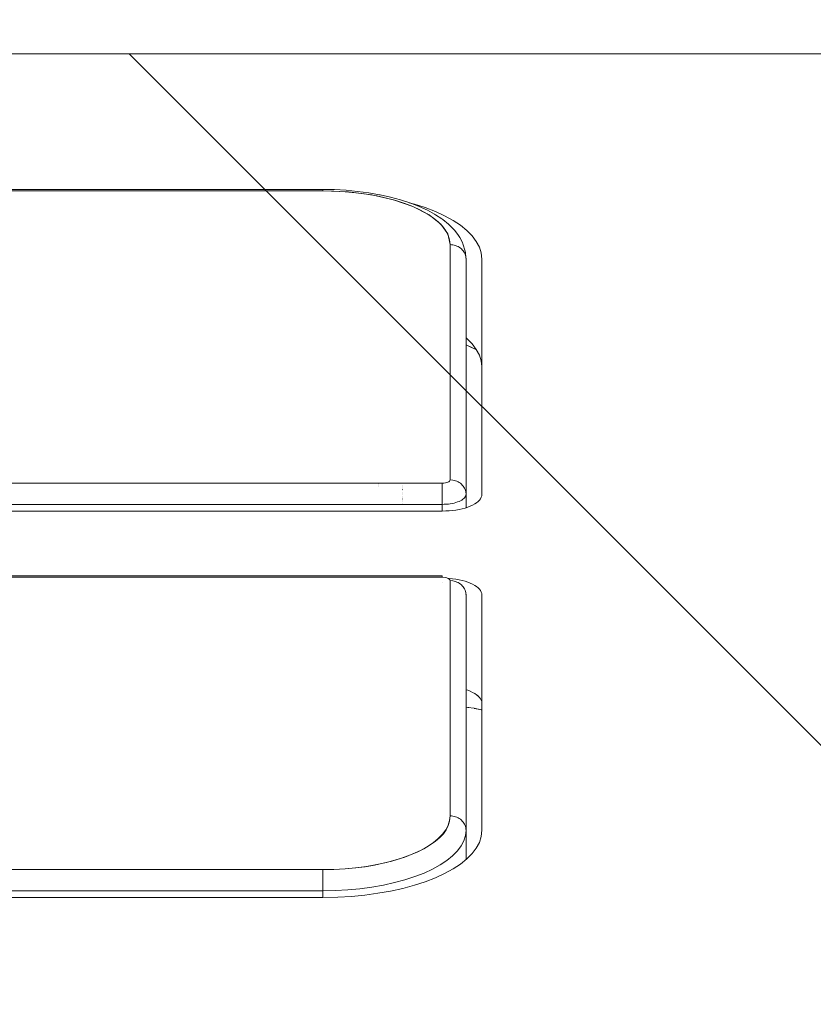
# Model space of a CAD drawing. Header units: inches. Extents: x -420 to -276, y -52 to 18.
# Tile 45 of 187: x -410.422 to -410.029, y 13.014 to 13.501. Entities that reach past the tile are written whole.
import ezdxf

# ---------------------------------------------------------------- set-up
doc = ezdxf.new("R2010")
doc.units = ezdxf.units.IN
doc.header["$LTSCALE"] = 32
doc.header["$MEASUREMENT"] = 0
doc.linetypes.add('Dash Style-1', pattern=[0.083328, 0.041656, -0.041672])
for name, color, linetype, lineweight in [('DashLineFill', 7, 'Dash Style-1', 13), ('Drawing', 7, 'Continuous', 18), ('None', 7, 'Continuous', 18)]:
    doc.layers.add(name, color=color, linetype=linetype, lineweight=lineweight)

# ---------------------------------------------------------------- blocks, each defined once
blk = doc.blocks.new('TiMotion_Handset (2D)')
at = {"layer": 'DashLineFill', "linetype": 'Continuous', "lineweight": 13}
h = blk.add_hatch(dxfattribs=at)
h.set_pattern_fill('Steel', color=253, style=0, pattern_type=2)
h.set_pattern_definition([(45, (0, 0), (-1.61301565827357, 1.935715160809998), []), (45, (-1.0608, 1.0608), (-0.4723460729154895, 0.4167612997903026), [])])
h.paths.add_polyline_path([(-0.5650679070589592, 2.440944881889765), (-0.5636889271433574, 2.443168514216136), (-0.5621892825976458, 2.445271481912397), (-0.5605689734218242, 2.447253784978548), (-0.5588279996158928, 2.449115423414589), (-0.5569663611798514, 2.45085639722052), (-0.5549840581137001, 2.452476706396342), (-0.5528810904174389, 2.453976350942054), (-0.5506574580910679, 2.455355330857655), (-0.5483514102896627, 2.456591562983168), (-0.5460011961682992, 2.457662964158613), (-0.543606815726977, 2.458569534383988), (-0.5411682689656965, 2.459311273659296), (-0.5386855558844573, 2.459888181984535), (-0.5361586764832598, 2.460300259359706), (-0.5335876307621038, 2.460547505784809), (-0.5309724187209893, 2.460629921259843), (0.4425815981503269, 2.460629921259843), (0.4451968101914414, 2.460547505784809), (0.4477678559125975, 2.460300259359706), (0.450294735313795, 2.459888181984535), (0.4527774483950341, 2.459311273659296), (0.4552159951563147, 2.458569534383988), (0.4576103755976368, 2.457662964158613), (0.4599605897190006, 2.456591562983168), (0.4622666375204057, 2.455355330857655), (0.4644902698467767, 2.453976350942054), (0.4665932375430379, 2.452476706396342), (0.4685755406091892, 2.45085639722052), (0.4704371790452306, 2.449115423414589), (0.472178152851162, 2.447253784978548), (0.4737984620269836, 2.445271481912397), (0.4752981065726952, 2.443168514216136), (0.4766770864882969, 2.440944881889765), (0.4779133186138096, 2.43863883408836), (0.478984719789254, 2.436288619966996), (0.47989129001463, 2.433894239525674), (0.4806330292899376, 2.431455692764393), (0.4812099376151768, 2.428972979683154), (0.4816220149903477, 2.426446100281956), (0.4818692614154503, 2.423875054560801), (0.4819516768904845, 2.421259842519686), (0.4819516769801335, 1.765582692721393), (0.4825163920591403, 1.763951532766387), (0.4830058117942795, 1.762300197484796), (0.4834199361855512, 1.760628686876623), (0.4837587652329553, 1.758937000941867), (0.4840222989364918, 1.757225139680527), (0.4842105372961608, 1.755493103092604), (0.4843234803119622, 1.753740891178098), (0.484361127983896, 1.751968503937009), (0.484361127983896, -1.751965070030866), (0.4842787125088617, -1.75458028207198), (0.4840314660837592, -1.757151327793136), (0.4836193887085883, -1.759678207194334), (0.483042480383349, -1.762160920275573), (0.4823007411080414, -1.764599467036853), (0.4813941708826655, -1.766993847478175), (0.4803227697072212, -1.769344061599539), (0.4790865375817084, -1.771650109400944), (0.4777075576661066, -1.773873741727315), (0.4762079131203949, -1.775976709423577), (0.4745876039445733, -1.777959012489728), (0.4728466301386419, -1.779820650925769), (0.4709849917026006, -1.781561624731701), (0.4690026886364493, -1.783181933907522), (0.4668997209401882, -1.784681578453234), (0.4646760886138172, -1.786060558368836), (0.4623700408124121, -1.787296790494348), (0.4600198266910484, -1.788368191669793), (0.4576254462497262, -1.789274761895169), (0.4551868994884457, -1.790016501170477), (0.4527041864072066, -1.790593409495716), (0.4501773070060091, -1.791005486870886), (0.447606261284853, -1.791252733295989), (0.4449910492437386, -1.791335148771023), (-1.79051826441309, -1.791335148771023), (-1.793133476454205, -1.791252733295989), (-1.795704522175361, -1.791005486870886), (-1.798231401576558, -1.790593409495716), (-1.800714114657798, -1.790016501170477), (-1.803152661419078, -1.789274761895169), (-1.8055470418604, -1.788368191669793), (-1.807897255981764, -1.787296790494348), (-1.810203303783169, -1.786060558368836), (-1.81242693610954, -1.784681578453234), (-1.814529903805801, -1.783181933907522), (-1.816512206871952, -1.781561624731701), (-1.818373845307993, -1.779820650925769), (-1.820114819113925, -1.777959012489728), (-1.821735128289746, -1.775976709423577), (-1.823234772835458, -1.773873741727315), (-1.82461375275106, -1.771650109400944), (-1.825849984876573, -1.769344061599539), (-1.826921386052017, -1.766993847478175), (-1.827827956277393, -1.764599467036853), (-1.828569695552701, -1.762160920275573), (-1.82914660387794, -1.759678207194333), (-1.829558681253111, -1.757151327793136), (-1.829805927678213, -1.75458028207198), (-1.829888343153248, -1.751965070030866), (-1.829888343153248, 1.751968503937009), (-1.829805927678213, 1.754583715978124), (-1.829558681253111, 1.75715476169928), (-1.82914660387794, 1.759681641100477), (-1.828569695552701, 1.762164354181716), (-1.827827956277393, 1.764602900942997), (-1.826921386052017, 1.766997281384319), (-1.825849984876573, 1.769347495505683), (-1.82461375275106, 1.771653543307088), (-1.823234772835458, 1.773877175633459), (-1.821735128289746, 1.77598014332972), (-1.820114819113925, 1.777962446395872), (-1.818373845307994, 1.779824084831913), (-1.816512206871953, 1.781565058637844), (-1.814529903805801, 1.783185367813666), (-1.81242693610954, 1.784685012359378), (-1.810203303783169, 1.786063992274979), (-1.807897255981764, 1.787300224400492), (-1.8055470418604, 1.788371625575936), (-1.803152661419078, 1.789278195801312), (-1.800714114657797, 1.79001993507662), (-1.798231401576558, 1.790596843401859), (-1.795704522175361, 1.79100892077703), (-1.793133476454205, 1.791256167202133), (-1.79051826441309, 1.791338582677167), (-0.5703424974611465, 1.791338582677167), (-0.5703424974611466, 2.421259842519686), (-0.5702600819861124, 2.423875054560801), (-0.5700128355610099, 2.426446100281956), (-0.569600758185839, 2.428972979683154), (-0.5690238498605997, 2.431455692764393), (-0.5682821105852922, 2.433894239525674), (-0.5673755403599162, 2.436288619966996), (-0.5663041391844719, 2.43863883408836)])
at = {"layer": 'DashLineFill'}
blk.add_open_spline([(-0.5650679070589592, 2.440944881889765), (-0.559793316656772, 2.450080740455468), (-0.5415215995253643, 2.460629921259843), (-0.04419541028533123, 2.460629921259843), (0.4531307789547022, 2.460629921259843), (0.4714024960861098, 2.450080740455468), (0.4819516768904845, 2.431809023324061), (0.4819516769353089, 2.09342126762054), (0.4819516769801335, 1.765582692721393), (0.484361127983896, 1.759098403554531), (0.484361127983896, 1.716953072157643e-06), (0.484361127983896, -1.76251425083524), (0.473811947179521, -1.780785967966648), (0.4555402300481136, -1.791335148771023), (-0.672763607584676, -1.791335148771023), (-1.801067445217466, -1.791335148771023), (-1.819339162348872, -1.780785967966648), (-1.829888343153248, -1.76251425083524), (-1.829888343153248, 1.716953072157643e-06), (-1.829888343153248, 1.762517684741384), (-1.819339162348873, 1.780789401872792), (-1.801067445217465, 1.791338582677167), (-1.180430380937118, 1.791338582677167), (-0.5703424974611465, 1.791338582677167), (-0.5703424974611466, 2.106299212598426), (-0.5703424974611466, 2.431809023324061), (-0.5650679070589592, 2.440944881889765)], degree=2, knots=[0, 0, 0, 0.001659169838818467, 0.003318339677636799, 0.07987838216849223, 0.08153755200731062, 0.08319672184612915, 0.08485589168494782, 0.1364181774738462, 0.1364181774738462, 0.1375061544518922, 0.4048450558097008, 0.4064547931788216, 0.4080645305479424, 0.4096742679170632, 0.5802364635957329, 0.5818462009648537, 0.5834559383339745, 0.5850656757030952, 0.8524045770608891, 0.8540143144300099, 0.8556240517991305, 0.8572337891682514, 0.9503292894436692, 0.9503292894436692, 0.9983902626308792, 1, 1, 1], dxfattribs=at)
at = {"layer": 'Drawing', "color": 7, "linetype": 'Continuous'}
for p, q in [((0.484361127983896, -1.718944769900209), (0.484361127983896, 1.633858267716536)), ((0.06655405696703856, -0.275590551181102), (0.06655405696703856, 0.4330708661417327)), ((0.2578969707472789, -0.3346456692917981), (0.2578969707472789, 0.4330708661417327)), ((0.06670174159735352, -0.2830006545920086), (0.06655405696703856, -0.275590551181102)), ((0.06709551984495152, -0.2897370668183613), (0.06670174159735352, -0.2830006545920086)), ((0.06773348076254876, -0.2963679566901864), (0.06709551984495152, -0.2897370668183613)), ((0.06861086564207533, -0.3028438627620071), (0.06773348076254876, -0.2963679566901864)), ((0.06972112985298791, -0.3091164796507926), (0.06861086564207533, -0.3028438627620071)), ((0.07105599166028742, -0.3151390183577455), (0.06972112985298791, -0.3091164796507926)), ((0.07260549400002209, -0.3208665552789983), (0.07105599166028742, -0.3151390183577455)), ((0.07435807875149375, -0.3262563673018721), (0.07260549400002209, -0.3208665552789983)), ((0.4099114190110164, -0.3208665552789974), (0.4081588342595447, -0.3262563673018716)), ((0.4105900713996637, -0.3183580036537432), (0.4099114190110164, -0.3208665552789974)), ((0.07630067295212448, -0.3312682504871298), (0.07435807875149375, -0.3262563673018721)), ((0.4081588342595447, -0.3262563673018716), (0.406216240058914, -0.3312682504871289)), ((0.07841878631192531, -0.3358648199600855), (0.07630067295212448, -0.3312682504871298)), ((0.406216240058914, -0.3312682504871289), (0.4040981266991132, -0.3358648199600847)), ((0.08069661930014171, -0.3400117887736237), (0.07841878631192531, -0.3358648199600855)), ((0.2579338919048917, -0.3364981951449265), (0.2578969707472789, -0.3346456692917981)), ((0.4040981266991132, -0.3358648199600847), (0.4018202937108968, -0.3400117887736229)), ((0.08311718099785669, -0.3436782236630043), (0.08069661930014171, -0.3400117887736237)), ((0.2243250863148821, -0.3398400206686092), (0.224105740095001, -0.3414589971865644)), ((0.2244845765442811, -0.338182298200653), (0.2243250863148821, -0.3398400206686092)), ((0.2245129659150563, -0.3376966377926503), (0.2244845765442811, -0.338182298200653)), ((0.2580323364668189, -0.3381822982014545), (0.2579338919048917, -0.3364981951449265)), ((0.2581918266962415, -0.3398400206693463), (0.2580323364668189, -0.3381822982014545)), ((0.2584111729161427, -0.3414589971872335), (0.2581918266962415, -0.3398400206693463)), ((0.4018202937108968, -0.3400117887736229), (0.3993997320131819, -0.3436782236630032)), ((0.085662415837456, -0.3468367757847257), (0.08311718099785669, -0.3436782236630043)), ((0.2231070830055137, -0.3459646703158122), (0.2226689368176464, -0.347312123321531)), ((0.2234944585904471, -0.344532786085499), (0.2231070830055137, -0.3459646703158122)), ((0.2238281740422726, -0.343027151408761), (0.2234944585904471, -0.344532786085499)), ((0.224105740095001, -0.3414589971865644), (0.2238281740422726, -0.343027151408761)), ((0.2586887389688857, -0.3430271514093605), (0.2584111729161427, -0.3414589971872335)), ((0.2590224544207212, -0.3445327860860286), (0.2586887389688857, -0.3430271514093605)), ((0.2594098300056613, -0.3459646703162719), (0.2590224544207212, -0.3445327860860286)), ((0.259847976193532, -0.3473121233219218), (0.2594098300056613, -0.3459646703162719)), ((0.3993997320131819, -0.3436782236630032), (0.3968544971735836, -0.3468367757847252)), ((0.08831333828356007, -0.3494638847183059), (0.085662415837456, -0.3468367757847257)), ((0.09105017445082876, -0.3515399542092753), (0.08831333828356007, -0.3494638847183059)), ((0.1602314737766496, -0.3505624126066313), (0.1596694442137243, -0.3532737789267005)), ((0.1608577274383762, -0.3464566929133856), (0.1606902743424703, -0.3477838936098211)), ((0.1669570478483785, -0.3516675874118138), (0.1675621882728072, -0.3507509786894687)), ((0.1681316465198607, -0.3497142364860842), (0.1675621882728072, -0.3507509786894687)), ((0.1686611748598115, -0.3485650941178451), (0.1681316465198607, -0.3497142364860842)), ((0.1686611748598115, -0.3485650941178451), (0.1691468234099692, -0.347312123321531)), ((0.1694249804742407, -0.3464566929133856), (0.1691468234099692, -0.347312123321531)), ((0.2210843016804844, -0.3507509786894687), (0.2204791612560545, -0.3516675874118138)), ((0.2216537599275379, -0.3497142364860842), (0.2210843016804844, -0.3507509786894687)), ((0.2221832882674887, -0.3485650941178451), (0.2216537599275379, -0.3497142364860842)), ((0.2226689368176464, -0.347312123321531), (0.2221832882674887, -0.3485650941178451)), ((0.2603336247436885, -0.3485650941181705), (0.259847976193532, -0.3473121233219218)), ((0.2608631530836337, -0.3497142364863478), (0.2603336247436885, -0.3485650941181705)), ((0.2614326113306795, -0.3507509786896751), (0.2608631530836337, -0.3497142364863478)), ((0.2620377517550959, -0.3516675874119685), (0.2614326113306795, -0.3507509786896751)), ((0.3406814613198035, -0.349463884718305), (0.3379446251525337, -0.3515399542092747)), ((0.3433323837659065, -0.3468367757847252), (0.3406814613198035, -0.349463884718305)), ((0.343638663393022, -0.3464566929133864), (0.3433323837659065, -0.3468367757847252)), ((0.3914667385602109, -0.3515399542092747), (0.3942035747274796, -0.349463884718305)), ((0.3968544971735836, -0.3468367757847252), (0.3942035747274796, -0.349463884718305)), ((0.09385250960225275, -0.3530494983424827), (0.09105017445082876, -0.3515399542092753)), ((0.09669944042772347, -0.3539812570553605), (0.09385250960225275, -0.3530494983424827)), ((0.09983108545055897, -0.3543307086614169), (0.09669944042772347, -0.3539812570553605)), ((0.216300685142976, -0.3543307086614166), (0.09983108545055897, -0.3543307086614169)), ((0.1596694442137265, -0.3532737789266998), (0.1594012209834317, -0.3543307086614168)), ((0.1628439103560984, -0.3543301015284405), (0.1627785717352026, -0.3543307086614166)), ((0.1635614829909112, -0.3542433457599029), (0.1628439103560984, -0.3543301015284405)), ((0.1642732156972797, -0.3540104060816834), (0.1635614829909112, -0.3542433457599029)), ((0.164973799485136, -0.3536330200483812), (0.1642732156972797, -0.3540104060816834)), ((0.1656580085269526, -0.3531140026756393), (0.164973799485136, -0.3536330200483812)), ((0.1663207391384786, -0.3524572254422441), (0.1656580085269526, -0.3531140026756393)), ((0.1669570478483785, -0.3516675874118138), (0.1663207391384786, -0.3524572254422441)), ((0.1669570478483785, -0.3516675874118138), (0.1663270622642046, -0.3524572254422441)), ((0.2170835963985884, -0.3542433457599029), (0.216300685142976, -0.3543307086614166)), ((0.2177953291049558, -0.3540104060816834), (0.2170835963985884, -0.3542433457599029)), ((0.2184959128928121, -0.3536330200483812), (0.2177953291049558, -0.3540104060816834)), ((0.2191801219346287, -0.3531140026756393), (0.2184959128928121, -0.3536330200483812)), ((0.2198428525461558, -0.3524572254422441), (0.2191801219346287, -0.3531140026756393)), ((0.2198428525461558, -0.3524572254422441), (0.2204791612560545, -0.3516675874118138)), ((0.2626740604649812, -0.3524572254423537), (0.2620377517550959, -0.3516675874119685)), ((0.2633367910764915, -0.3531140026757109), (0.2626740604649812, -0.3524572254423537)), ((0.2640210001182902, -0.3536330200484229), (0.2633367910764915, -0.3531140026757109)), ((0.2647215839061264, -0.3540104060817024), (0.2640210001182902, -0.3536330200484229)), ((0.2654333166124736, -0.3542433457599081), (0.2647215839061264, -0.3540104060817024)), ((0.2662162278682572, -0.3543307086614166), (0.2654333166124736, -0.3542433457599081)), ((0.3826858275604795, -0.3543307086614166), (0.2662162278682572, -0.3543307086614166)), ((0.3294250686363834, -0.3543282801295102), (0.3291637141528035, -0.3543307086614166)), ((0.332295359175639, -0.3539812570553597), (0.3294250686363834, -0.3543282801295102)), ((0.3351422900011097, -0.3530494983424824), (0.332295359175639, -0.3539812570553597)), ((0.3379446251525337, -0.3515399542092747), (0.3351422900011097, -0.3530494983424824)), ((0.3858174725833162, -0.3539812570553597), (0.3826858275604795, -0.3543307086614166)), ((0.3858174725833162, -0.3539812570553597), (0.3886644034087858, -0.3530494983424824)), ((0.3914667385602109, -0.3515399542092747), (0.3886644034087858, -0.3530494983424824))]:
    blk.add_line(p, q, dxfattribs=at)
at = {"layer": 'Drawing'}
for p, q in [((0.06988175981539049, 0.4330708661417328), (0.06988175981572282, -0.275590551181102)), ((0.08034574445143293, 0.4330708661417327), (0.08034574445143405, -0.2755905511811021)), ((0.2251008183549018, 0.4330708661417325), (0.2251008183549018, -0.3346456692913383)), ((0.2258385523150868, -0.3346456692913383), (0.2258385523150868, 0.4330708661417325)), ((0.2612246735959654, 0.433070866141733), (0.2612246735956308, -0.334645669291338)), ((0.2716886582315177, 0.433070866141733), (0.2716886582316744, -0.3346456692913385)), ((0.4164437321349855, 0.4330708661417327), (0.4164437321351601, -0.275590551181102)), ((0.4171814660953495, -0.275590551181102), (0.4171814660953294, 0.4330708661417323)), ((0.06988175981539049, -0.275590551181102), (0.06655405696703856, -0.275590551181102)), ((0.06988175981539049, -0.275590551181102), (0.06999572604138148, -0.2817669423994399)), ((0.07051639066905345, -0.275590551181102), (0.06988175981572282, -0.275590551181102)), ((0.07117151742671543, -0.275590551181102), (0.07051639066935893, -0.275590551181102)), ((0.07184215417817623, -0.275590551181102), (0.0711715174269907, -0.275590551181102)), ((0.07252319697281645, -0.275590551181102), (0.07184215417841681, -0.275590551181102)), ((0.07524740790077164, -0.275590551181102), (0.07252319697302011, -0.275590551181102)), ((0.08034574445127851, -0.275590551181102), (0.07524740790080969, -0.275590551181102)), ((0.08034574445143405, -0.2755905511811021), (0.08043472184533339, -0.2810444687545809)), ((0.08044704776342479, -0.2810806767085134), (0.08034574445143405, -0.275590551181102)), ((0.4159564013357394, -0.2882240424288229), (0.4164437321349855, -0.2755905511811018)), ((0.4164437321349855, -0.2755905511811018), (0.4163424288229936, -0.2810806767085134)), ((0.4167066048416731, -0.2755905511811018), (0.4164437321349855, -0.2755905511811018)), ((0.4169131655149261, -0.2755905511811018), (0.4167066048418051, -0.2755905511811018)), ((0.4170618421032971, -0.2755905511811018), (0.4169131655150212, -0.2755905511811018)), ((0.4171515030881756, -0.2755905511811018), (0.4170618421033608, -0.2755905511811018)), ((0.4170748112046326, -0.281370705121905), (0.4171814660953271, -0.2755905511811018)), ((0.4171814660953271, -0.2755905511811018), (0.4171515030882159, -0.2755905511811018)), ((0.07033675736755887, -0.2878963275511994), (0.06999572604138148, -0.2817669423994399)), ((0.08043472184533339, -0.2810444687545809), (0.08072307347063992, -0.2866402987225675)), ((0.08075018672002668, -0.2865290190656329), (0.08044704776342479, -0.2810806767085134)), ((0.4163424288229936, -0.2810806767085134), (0.4160392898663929, -0.2865290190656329)), ((0.4167556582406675, -0.2871068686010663), (0.4170748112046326, -0.281370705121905)), ((0.08072307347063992, -0.2866402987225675), (0.0811825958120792, -0.291789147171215)), ((0.08125285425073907, -0.2918941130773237), (0.08075018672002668, -0.2865290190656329)), ((0.4160392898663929, -0.2865290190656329), (0.4155366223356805, -0.2918941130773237)), ((0.4167556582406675, -0.2871068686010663), (0.4162264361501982, -0.292755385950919)), ((0.0709022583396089, -0.2939320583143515), (0.07033675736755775, -0.2878963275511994)), ((0.0811825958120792, -0.291789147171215), (0.08179612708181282, -0.2965897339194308)), ((0.08195122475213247, -0.2971351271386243), (0.08125285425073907, -0.2918941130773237)), ((0.4144944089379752, -0.2998588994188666), (0.4159564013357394, -0.2882240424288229)), ((0.4155366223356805, -0.2918941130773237), (0.414838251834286, -0.2971351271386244)), ((0.0716879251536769, -0.2998281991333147), (0.0709022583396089, -0.2939320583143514)), ((0.08179612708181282, -0.2965897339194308), (0.0825588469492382, -0.3011358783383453)), ((0.08283998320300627, -0.3022121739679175), (0.08195122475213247, -0.2971351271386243)), ((0.414838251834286, -0.2971351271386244), (0.4139494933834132, -0.3022121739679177)), ((0.4154911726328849, -0.298273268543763), (0.4162264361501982, -0.292755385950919)), ((0.0716879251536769, -0.2998281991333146), (0.07268777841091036, -0.3055398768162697)), ((0.0825588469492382, -0.3011358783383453), (0.08347523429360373, -0.3055022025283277)), ((0.08391236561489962, -0.3070866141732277), (0.08283998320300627, -0.3022121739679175)), ((0.4120577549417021, -0.3104951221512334), (0.4144944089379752, -0.2998588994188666)), ((0.4139494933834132, -0.3022121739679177), (0.4128771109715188, -0.307086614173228)), ((0.4145554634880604, -0.3036185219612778), (0.4154911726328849, -0.298273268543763)), ((0.0738942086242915, -0.3110236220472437), (0.07268777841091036, -0.3055398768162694)), ((0.08347523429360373, -0.3055022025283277), (0.0845581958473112, -0.3097499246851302)), ((0.08516021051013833, -0.3117213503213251), (0.08391236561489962, -0.3070866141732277)), ((0.2701391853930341, -0.3031496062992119), (0.2701201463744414, -0.3031496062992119)), ((0.2706013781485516, -0.3031496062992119), (0.2705842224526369, -0.3031496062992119)), ((0.2710175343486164, -0.3031496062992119), (0.2710023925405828, -0.3031496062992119)), ((0.2713844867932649, -0.3031496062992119), (0.2713714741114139, -0.3031496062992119)), ((0.4128771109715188, -0.307086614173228), (0.4116292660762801, -0.3117213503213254)), ((0.4133619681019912, -0.3090551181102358), (0.4145013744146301, -0.3038760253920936)), ((0.4145554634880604, -0.3036185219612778), (0.4145013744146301, -0.3038760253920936)), ((0.07529803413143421, -0.3162377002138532), (0.0738942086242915, -0.3110236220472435)), ((0.0845581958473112, -0.3097499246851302), (0.08582935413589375, -0.3139310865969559)), ((0.08657402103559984, -0.3160811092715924), (0.08516021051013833, -0.3117213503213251)), ((0.4086464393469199, -0.3201327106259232), (0.4120577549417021, -0.3104951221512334)), ((0.4116292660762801, -0.3117213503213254), (0.4102154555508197, -0.3160811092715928)), ((0.4120361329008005, -0.3139795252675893), (0.4133619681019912, -0.3090551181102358)), ((0.07529803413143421, -0.316237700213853), (0.07688857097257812, -0.321142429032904)), ((0.08582935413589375, -0.3139310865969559), (0.0873203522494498, -0.3180913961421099)), ((0.08814303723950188, -0.3201327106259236), (0.08657402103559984, -0.3160811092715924)), ((0.2612409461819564, -0.3149606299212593), (0.2612246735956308, -0.3149606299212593)), ((0.2618761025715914, -0.3149606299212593), (0.2618593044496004, -0.3149606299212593)), ((0.262531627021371, -0.3149606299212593), (0.2625144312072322, -0.3149606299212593)), ((0.2632025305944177, -0.3149606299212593), (0.2631850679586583, -0.3149606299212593)), ((0.2638837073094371, -0.3149606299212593), (0.2638661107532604, -0.3149606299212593)), ((0.2645699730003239, -0.3149606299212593), (0.2645523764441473, -0.3149606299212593)), ((0.2652561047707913, -0.3149606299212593), (0.2652386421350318, -0.3149606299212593)), ((0.2659368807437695, -0.3149606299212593), (0.2659196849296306, -0.3149606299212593)), ((0.2666071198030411, -0.3149606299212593), (0.2665903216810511, -0.3149606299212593)), ((0.2672617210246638, -0.3149606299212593), (0.267245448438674, -0.3149606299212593)), ((0.2678957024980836, -0.3149606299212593), (0.2678800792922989, -0.3149606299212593)), ((0.2685042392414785, -0.3149606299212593), (0.2684893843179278, -0.3149606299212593)), ((0.2690826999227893, -0.3149606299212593), (0.2690687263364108, -0.3149606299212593)), ((0.2696266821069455, -0.3149606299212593), (0.2696136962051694, -0.3149606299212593)), ((0.2701320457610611, -0.3149606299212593), (0.2701201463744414, -0.3149606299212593)), ((0.2705949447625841, -0.3149606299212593), (0.2705842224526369, -0.3149606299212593)), ((0.4102154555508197, -0.3160811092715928), (0.4086464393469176, -0.320132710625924)), ((0.4105339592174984, -0.3186117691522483), (0.4120361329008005, -0.3139795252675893)), ((0.07865371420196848, -0.3257004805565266), (0.07688857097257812, -0.3211424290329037)), ((0.0873203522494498, -0.3180913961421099), (0.08905185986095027, -0.3222140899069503)), ((0.08985531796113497, -0.3238453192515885), (0.08814303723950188, -0.3201327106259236)), ((0.4045181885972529, -0.3282045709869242), (0.4086464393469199, -0.3201327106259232)), ((0.4086464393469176, -0.320132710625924), (0.4069341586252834, -0.3238453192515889)), ((0.4088668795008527, -0.3229165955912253), (0.4105339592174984, -0.3186117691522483)), ((0.07865371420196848, -0.3257004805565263), (0.08058003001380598, -0.3298771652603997)), ((0.08905185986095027, -0.3222140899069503), (0.09071826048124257, -0.3255964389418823)), ((0.09169783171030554, -0.3271906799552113), (0.08985531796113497, -0.3238453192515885)), ((0.09071826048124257, -0.3255964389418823), (0.09255960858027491, -0.3287498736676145)), ((0.4069341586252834, -0.3238453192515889), (0.405091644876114, -0.3271906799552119)), ((0.4068704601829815, -0.3273050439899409), (0.4087055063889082, -0.3233262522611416)), ((0.4088668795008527, -0.3229165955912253), (0.4087055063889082, -0.3233262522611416)), ((0.08265285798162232, -0.3336406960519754), (0.08058003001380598, -0.3298771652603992)), ((0.09365655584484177, -0.3301433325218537), (0.09169783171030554, -0.3271906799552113)), ((0.09255960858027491, -0.3287498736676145), (0.09439790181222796, -0.3313590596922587)), ((0.09571658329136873, -0.3326808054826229), (0.09365655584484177, -0.3301433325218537)), ((0.09439790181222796, -0.3313590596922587), (0.0962512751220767, -0.333506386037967)), ((0.4000047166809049, -0.3339701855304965), (0.4045181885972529, -0.3282045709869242)), ((0.4031329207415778, -0.3301433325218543), (0.4010728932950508, -0.3326808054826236)), ((0.402532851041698, -0.334526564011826), (0.404648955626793, -0.3313366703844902)), ((0.405091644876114, -0.3271906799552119), (0.4031329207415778, -0.3301433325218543)), ((0.4048958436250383, -0.3308902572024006), (0.404648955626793, -0.3313366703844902)), ((0.4068704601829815, -0.3273050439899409), (0.4048958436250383, -0.3308902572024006)), ((0.08485642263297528, -0.3369624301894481), (0.08265285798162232, -0.333640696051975)), ((0.09786223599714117, -0.3347837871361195), (0.09571658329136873, -0.3326808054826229)), ((0.0962512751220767, -0.333506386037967), (0.0981442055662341, -0.3352519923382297)), ((0.1000771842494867, -0.3364362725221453), (0.09786223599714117, -0.3347837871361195)), ((0.0981442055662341, -0.3352519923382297), (0.1001024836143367, -0.3366301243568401)), ((0.2227227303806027, -0.3346456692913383), (0.2226887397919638, -0.3346456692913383)), ((0.2247831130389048, -0.3370341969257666), (0.2249573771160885, -0.3362576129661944)), ((0.2249573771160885, -0.3362576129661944), (0.2251008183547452, -0.3346456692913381)), ((0.2258385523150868, -0.3346456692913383), (0.2251008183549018, -0.3346456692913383)), ((0.2612246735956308, -0.3346456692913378), (0.2578969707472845, -0.3346456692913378)), ((0.2612436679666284, -0.3356750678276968), (0.2612246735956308, -0.3346456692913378)), ((0.2716886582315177, -0.3346456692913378), (0.2612246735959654, -0.3346456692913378)), ((0.2613005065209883, -0.3366966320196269), (0.2612436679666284, -0.3356750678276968)), ((0.2716886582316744, -0.3346456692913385), (0.2717388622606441, -0.3355111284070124)), ((0.2717388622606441, -0.3355111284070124), (0.2718341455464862, -0.3362699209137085)), ((0.2718341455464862, -0.3362699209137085), (0.2719745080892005, -0.3369220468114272)), ((0.3951060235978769, -0.3374295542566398), (0.4000047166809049, -0.3339701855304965)), ((0.3989272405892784, -0.3347837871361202), (0.3967122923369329, -0.336436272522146)), ((0.4010728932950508, -0.3326808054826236), (0.3989272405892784, -0.3347837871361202)), ((0.4022192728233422, -0.3349651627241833), (0.3999771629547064, -0.3377269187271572)), ((0.402532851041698, -0.334526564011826), (0.4022192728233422, -0.3349651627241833)), ((0.08485642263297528, -0.3369624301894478), (0.08717395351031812, -0.3398170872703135)), ((0.08958781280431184, -0.3421829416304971), (0.08717395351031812, -0.339817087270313)), ((0.1023445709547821, -0.3376256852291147), (0.1000771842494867, -0.3364362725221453)), ((0.1001024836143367, -0.3366301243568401), (0.1021544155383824, -0.3376531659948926)), ((0.1021544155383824, -0.3376531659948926), (0.1043323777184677, -0.338312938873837)), ((0.1046471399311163, -0.3383429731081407), (0.1023445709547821, -0.3376256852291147)), ((0.1043323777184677, -0.338312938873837), (0.1069673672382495, -0.3385826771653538)), ((0.1069673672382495, -0.3385826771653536), (0.1046471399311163, -0.3383429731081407)), ((0.1065369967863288, -0.3412757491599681), (0.1062987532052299, -0.3419103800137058)), ((0.1067242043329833, -0.340620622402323), (0.1065369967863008, -0.3412757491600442)), ((0.1068589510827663, -0.3399499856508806), (0.1067242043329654, -0.3406206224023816)), ((0.1068589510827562, -0.3399499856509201), (0.1069402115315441, -0.3392689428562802)), ((0.1069402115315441, -0.3392689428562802), (0.1069673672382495, -0.3385826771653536)), ((0.2234369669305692, -0.3385826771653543), (0.1069673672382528, -0.3385826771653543)), ((0.2227683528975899, -0.341910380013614), (0.2230065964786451, -0.3412757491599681)), ((0.2230065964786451, -0.3412757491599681), (0.2231938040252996, -0.340620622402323)), ((0.2231938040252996, -0.340620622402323), (0.2233285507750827, -0.3399499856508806)), ((0.2233285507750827, -0.3399499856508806), (0.2234369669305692, -0.3385826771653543)), ((0.2234369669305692, -0.3385826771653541), (0.2238416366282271, -0.3384435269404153)), ((0.2238416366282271, -0.3384435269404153), (0.2242522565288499, -0.338103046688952)), ((0.2242522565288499, -0.338103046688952), (0.2245550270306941, -0.3376310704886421)), ((0.2245550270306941, -0.3376310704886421), (0.2247831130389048, -0.3370341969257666)), ((0.261394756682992, -0.3377025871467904), (0.2613005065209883, -0.3366966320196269)), ((0.2615257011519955, -0.3386852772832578), (0.261394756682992, -0.3377025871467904)), ((0.2616923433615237, -0.3396372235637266), (0.2615257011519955, -0.3386852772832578)), ((0.2618934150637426, -0.3405511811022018), (0.2616923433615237, -0.3396372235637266)), ((0.2621273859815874, -0.3414201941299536), (0.2618934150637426, -0.3405511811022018)), ((0.2719745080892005, -0.3369220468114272), (0.2721599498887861, -0.337467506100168)), ((0.2721599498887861, -0.337467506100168), (0.2723904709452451, -0.3379062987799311)), ((0.2723904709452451, -0.3379062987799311), (0.2726660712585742, -0.3382384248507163)), ((0.2726660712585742, -0.3382384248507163), (0.2729867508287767, -0.3384638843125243)), ((0.2729221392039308, -0.341275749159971), (0.2726838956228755, -0.341910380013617)), ((0.2731093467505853, -0.3406206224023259), (0.2729221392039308, -0.341275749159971)), ((0.2729867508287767, -0.3384638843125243), (0.2733525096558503, -0.3385826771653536)), ((0.2732440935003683, -0.3399499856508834), (0.2731093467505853, -0.3406206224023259)), ((0.2733525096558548, -0.3385826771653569), (0.2732440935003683, -0.3399499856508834)), ((0.3898221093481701, -0.3385826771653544), (0.2733525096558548, -0.3385826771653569)), ((0.3891534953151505, -0.3419103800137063), (0.389391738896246, -0.3412757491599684)), ((0.3893917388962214, -0.3412757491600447), (0.3895789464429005, -0.3406206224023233)), ((0.389578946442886, -0.3406206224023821), (0.3897136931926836, -0.3399499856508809)), ((0.3897136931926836, -0.3399499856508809), (0.3898221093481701, -0.3385826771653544)), ((0.3897949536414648, -0.3392689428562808), (0.3897136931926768, -0.3399499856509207)), ((0.3898221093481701, -0.3385826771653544), (0.3897949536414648, -0.3392689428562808)), ((0.3898221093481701, -0.3385826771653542), (0.3951060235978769, -0.3374295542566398)), ((0.3921423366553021, -0.3383429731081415), (0.3898221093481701, -0.3385826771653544)), ((0.3944449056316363, -0.3376256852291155), (0.3921423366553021, -0.3383429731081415)), ((0.3943747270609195, -0.3426665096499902), (0.3968164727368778, -0.3408448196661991)), ((0.3967122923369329, -0.336436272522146), (0.3944449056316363, -0.3376256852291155)), ((0.3968164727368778, -0.3408448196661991), (0.3972499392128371, -0.3404518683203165)), ((0.3972499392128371, -0.3404518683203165), (0.3996010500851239, -0.3381475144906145)), ((0.3999771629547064, -0.3377269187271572), (0.3996010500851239, -0.3381475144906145)), ((0.09207962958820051, -0.3440419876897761), (0.08958781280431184, -0.3421829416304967)), ((0.09463043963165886, -0.3453800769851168), (0.09207962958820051, -0.3440419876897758)), ((0.09463043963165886, -0.3453800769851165), (0.09722082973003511, -0.346187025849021)), ((0.1016780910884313, -0.3461883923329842), (0.1022718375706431, -0.3459818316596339)), ((0.1028470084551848, -0.3457189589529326), (0.1022718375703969, -0.3459818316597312)), ((0.1033992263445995, -0.3454017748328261), (0.1028470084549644, -0.3457189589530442)), ((0.1039242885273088, -0.3450326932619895), (0.1033992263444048, -0.3454017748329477)), ((0.1044181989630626, -0.3446145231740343), (0.1039242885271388, -0.3450326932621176)), ((0.1048771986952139, -0.3441504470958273), (0.1044181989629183, -0.3446145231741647)), ((0.105297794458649, -0.3436439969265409), (0.1048771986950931, -0.3441504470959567)), ((0.1056767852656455, -0.3430990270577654), (0.1052977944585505, -0.3436439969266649)), ((0.1060112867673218, -0.3425196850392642), (0.1056767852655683, -0.3430990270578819)), ((0.1062987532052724, -0.341910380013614), (0.1060112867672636, -0.3425196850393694)), ((0.2181476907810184, -0.3461883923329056), (0.2187414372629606, -0.3459818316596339)), ((0.2187414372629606, -0.3459818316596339), (0.2193166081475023, -0.3457189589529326)), ((0.2193166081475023, -0.3457189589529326), (0.2198688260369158, -0.3454017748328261)), ((0.2198688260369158, -0.3454017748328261), (0.2203938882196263, -0.3450326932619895)), ((0.2203938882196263, -0.3450326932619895), (0.220887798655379, -0.3446145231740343)), ((0.220887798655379, -0.3446145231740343), (0.2213467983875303, -0.3441504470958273)), ((0.2213467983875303, -0.3441504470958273), (0.2217673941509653, -0.3436439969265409)), ((0.2217673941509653, -0.3436439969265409), (0.2221463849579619, -0.3430990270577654)), ((0.2221463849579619, -0.3430990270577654), (0.2224808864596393, -0.3425196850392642)), ((0.2224808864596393, -0.3425196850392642), (0.2227683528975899, -0.341910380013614)), ((0.2623924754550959, -0.3422376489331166), (0.2621273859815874, -0.3414201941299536)), ((0.262686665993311, -0.3429973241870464), (0.2623924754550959, -0.3422376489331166)), ((0.2630077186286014, -0.3436934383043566), (0.262686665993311, -0.3429973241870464)), ((0.2633531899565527, -0.3443206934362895), (0.2630077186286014, -0.3436934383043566)), ((0.2637204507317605, -0.3448743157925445), (0.2633531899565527, -0.3443206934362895)), ((0.2641067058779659, -0.3453500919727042), (0.2637204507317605, -0.3448743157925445)), ((0.2645090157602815, -0.3457444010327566), (0.2641067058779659, -0.3453500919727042)), ((0.2649243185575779, -0.3460542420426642), (0.2645090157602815, -0.3457444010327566)), ((0.2653494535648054, -0.3462772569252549), (0.2649243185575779, -0.3460542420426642)), ((0.2686569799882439, -0.3459818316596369), (0.2680632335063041, -0.3461883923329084)), ((0.2692321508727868, -0.3457189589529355), (0.2686569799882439, -0.3459818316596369)), ((0.2697843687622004, -0.3454017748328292), (0.2692321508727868, -0.3457189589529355)), ((0.2703094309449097, -0.3450326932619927), (0.2697843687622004, -0.3454017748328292)), ((0.2708033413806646, -0.3446145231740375), (0.2703094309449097, -0.3450326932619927)), ((0.2712623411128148, -0.3441504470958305), (0.2708033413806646, -0.3446145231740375)), ((0.2716829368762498, -0.343643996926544), (0.2712623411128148, -0.3441504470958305)), ((0.2720619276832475, -0.3430990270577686), (0.2716829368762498, -0.343643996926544)), ((0.2723964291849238, -0.3425196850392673), (0.2720619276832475, -0.3430990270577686)), ((0.2726838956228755, -0.341910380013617), (0.2723964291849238, -0.3425196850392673)), ((0.3859169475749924, -0.3461571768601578), (0.3833077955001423, -0.3464267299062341)), ((0.3845328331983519, -0.3461883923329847), (0.3851265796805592, -0.3459818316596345)), ((0.3851265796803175, -0.3459818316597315), (0.3857017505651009, -0.345718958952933)), ((0.385701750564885, -0.3457189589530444), (0.3862539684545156, -0.3454017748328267)), ((0.3865308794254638, -0.3460678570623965), (0.3859169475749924, -0.3461571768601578)), ((0.3862539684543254, -0.3454017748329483), (0.386779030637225, -0.3450326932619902)), ((0.3871332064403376, -0.3459197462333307), (0.3865308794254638, -0.3460678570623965)), ((0.3867790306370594, -0.3450326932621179), (0.3872729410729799, -0.3446145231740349)), ((0.3871332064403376, -0.3459197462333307), (0.3897137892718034, -0.3451158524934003)), ((0.3872729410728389, -0.3446145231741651), (0.38773194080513, -0.344150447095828)), ((0.3877319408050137, -0.344150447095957), (0.3881525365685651, -0.3436439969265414)), ((0.3881525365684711, -0.3436439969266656), (0.3885315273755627, -0.3430990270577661)), ((0.3885315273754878, -0.3430990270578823), (0.388866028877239, -0.3425196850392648)), ((0.3888660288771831, -0.3425196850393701), (0.3891534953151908, -0.3419103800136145)), ((0.3902923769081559, -0.344912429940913), (0.3897137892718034, -0.3451158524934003)), ((0.3902923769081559, -0.344912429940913), (0.3908482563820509, -0.3446535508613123)), ((0.3933725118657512, -0.343329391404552), (0.3908482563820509, -0.3446535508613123)), ((0.3938900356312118, -0.3430230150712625), (0.3933725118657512, -0.343329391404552)), ((0.3943747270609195, -0.3426665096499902), (0.3938900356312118, -0.3430230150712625)), ((0.09983108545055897, -0.3464566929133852), (0.08535613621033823, -0.3464566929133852)), ((0.09983108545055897, -0.3464566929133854), (0.09722082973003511, -0.3461870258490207)), ((0.09983108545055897, -0.3464566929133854), (0.1004530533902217, -0.3464267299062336)), ((0.216300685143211, -0.3464566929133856), (0.09983108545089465, -0.3464566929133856)), ((0.1004530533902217, -0.3464267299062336), (0.1010702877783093, -0.3463370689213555)), ((0.1010702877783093, -0.3463370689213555), (0.1016780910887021, -0.3461883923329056)), ((0.16017497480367, -0.3504604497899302), (0.1595710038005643, -0.3533837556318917)), ((0.1606748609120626, -0.3474291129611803), (0.1602314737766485, -0.3505624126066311)), ((0.1607972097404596, -0.3464566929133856), (0.1606748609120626, -0.3474291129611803)), ((0.216300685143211, -0.3464566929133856), (0.2175398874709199, -0.3463370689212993)), ((0.216712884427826, -0.3464163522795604), (0.2163006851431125, -0.3464566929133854)), ((0.2175398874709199, -0.3463370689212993), (0.2181476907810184, -0.3461883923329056)), ((0.266216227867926, -0.346456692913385), (0.2595698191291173, -0.346456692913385)), ((0.2657811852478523, -0.3464117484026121), (0.2653494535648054, -0.3462772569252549)), ((0.266216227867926, -0.346456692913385), (0.2657811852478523, -0.3464117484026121)), ((0.2674554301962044, -0.346337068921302), (0.2662162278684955, -0.3464566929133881)), ((0.3826858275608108, -0.3464566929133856), (0.2662162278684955, -0.3464566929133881)), ((0.2680632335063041, -0.3461883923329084), (0.2674554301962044, -0.346337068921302)), ((0.3393888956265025, -0.3482274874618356), (0.3376623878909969, -0.3516919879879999)), ((0.3401507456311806, -0.3464566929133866), (0.3386523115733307, -0.3497056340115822)), ((0.3401396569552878, -0.3464566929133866), (0.3393880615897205, -0.3482292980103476)), ((0.3826858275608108, -0.3464566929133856), (0.3839250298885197, -0.3463370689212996)), ((0.3833077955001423, -0.3464267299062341), (0.3826858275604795, -0.3464566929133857)), ((0.3839250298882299, -0.3463370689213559), (0.3833077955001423, -0.3464267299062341)), ((0.3845328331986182, -0.3461883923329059), (0.3839250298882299, -0.3463370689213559)), ((0.1595710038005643, -0.3533837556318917), (0.1593325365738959, -0.3543307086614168))]:
    blk.add_line(p, q, dxfattribs=at)
blk = doc.blocks.new('Group-64')
at = {"layer": 'None', "color": 7, "rotation": 270}
blk.add_blockref('TiMotion_Handset (2D)', (61.86220472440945, -30), dxfattribs=at)
blk = doc.blocks.new('SL Credenza Desk Top (2D)-3')
at = {"layer": 'None'}
blk.add_blockref('Group-64', (0, 0), dxfattribs=at)
at = {"layer": 'Drawing', "color": 0, "flags": 1}
for tag in ['Tag', 'Catalog', 'Option1', 'Option2', 'Option3', 'Option4', 'Option5', 'Option6', 'Option7', 'Option8', 'Option9', 'Option10', 'Option11', 'Option12', 'Custom', 'FinishGroup', 'Discount', 'Item2', 'Item3', 'Item6', 'Item9', 'Item10', 'Item12', 'Item13', 'Item16', 'Item19', 'Item20', 'Item21', 'Item22', 'Item23', 'Item24', 'Item25', 'Item8', 'Item18', 'Item1', 'Item4', 'Item5', 'Item7', 'Item11', 'Item14', 'Item15', 'Item17']:
    blk.add_attdef(tag, (-58.98949482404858, -0.4368965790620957), '', height=0.007086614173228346, dxfattribs=at)

msp = doc.modelspace()

# ---------------------------------------------------------------- block references
at = {"layer": 'Drawing', "rotation": 180}
msp.add_blockref('SL Credenza Desk Top (2D)-3', (-348.6850393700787, -16.99999999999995), dxfattribs=at)

doc.saveas('drawing.dxf')
